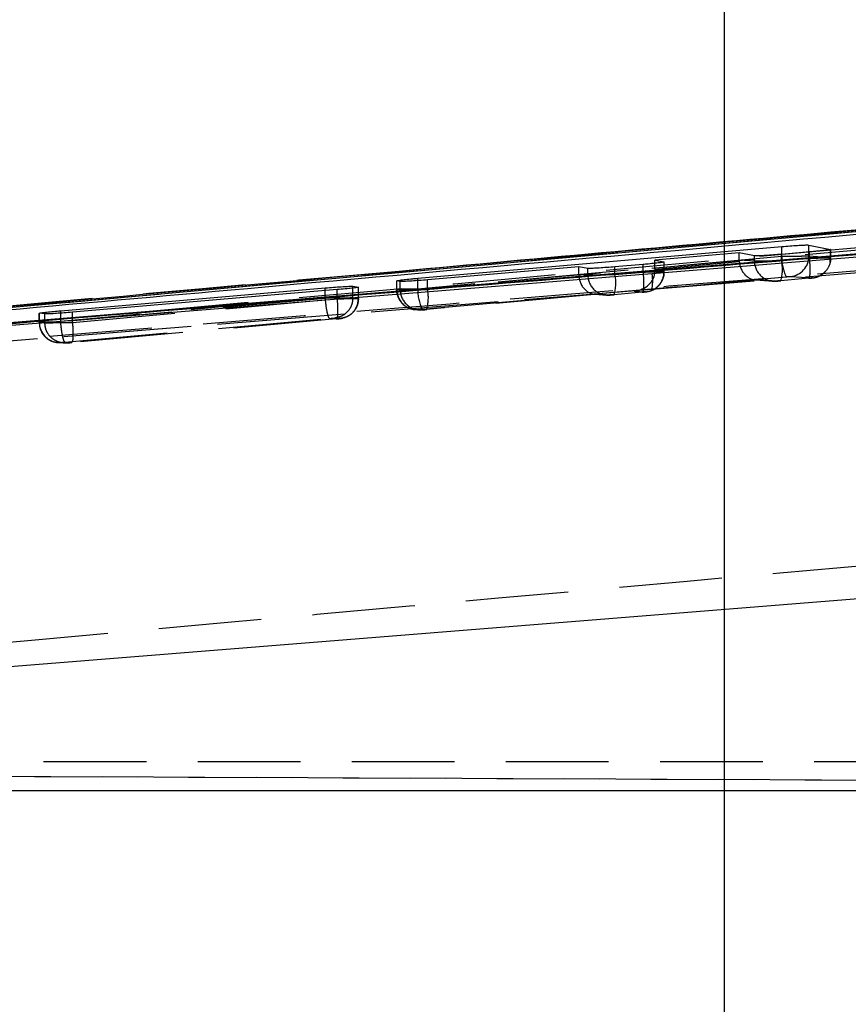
# Model space of a CAD drawing. Extents: x 31 to 406, y 23 to 283.
# Tile 15 of 30: x 177 to 188, y 156 to 169. Entities that reach past the tile are written whole.
import ezdxf

# ---------------------------------------------------------------- set-up
doc = ezdxf.new("R2010")
doc.units = 0
doc.linetypes.add('HIDDEN', pattern=[1.905, 1.27, -0.635])
doc.layers.get('0').update_dxf_attribs({"linetype": 'CONTINUOUS'})
doc.styles.add('SLDTEXTSTYLE0', font='TXT', dxfattribs={"width": 0.75})
doc.dimstyles.new('SLDDIMSTYLE0', dxfattribs={"dimtxt": 3.5, "dimasz": 3.302, "dimexe": 0, "dimexo": 0.0625, "dimgap": 0.875, "dimtad": 1, "dimdec": 0, "dimrnd": 1e-09, "dimzin": 12, "dimtxsty": 'SLDTEXTSTYLE0', "dimsah": 1, "dimcen": 0.09, "dimazin": 3, "dimtfac": 1, "dimtdec": 0, "dimtofl": 0, "dimtmove": 0, "dimatfit": 3, "dimtolj": 1, "dimtzin": 12})

# ---------------------------------------------------------------- blocks, each defined once
blk = doc.blocks.new('_D_7')
at = {"color": 179, "linetype": 'CONTINUOUS'}
for p, q in [((186.19, 173.991), (186.19, 190.788)), ((147.77, 173.991), (187.19, 173.991)), ((186.19, 138.891), (186.19, 173.991)), ((147.77, 138.891), (187.19, 138.891))]:
    blk.add_line(p, q, dxfattribs=at)
for points in [[(186.19, 173.991), (185.682, 170.689), (186.698, 170.689)], [(186.19, 138.891), (186.698, 142.193), (185.682, 142.193)]]:
    blk.add_solid(points, dxfattribs=at)
at = {"color": 179, "linetype": 'CONTINUOUS', "insert": (181.679, 182.772, 7.369), "char_height": 3.5, "attachment_point": 1, "rotation": 90, "style": 'SLDTEXTSTYLE0'}
blk.add_mtext('35', dxfattribs=at)

msp = doc.modelspace()

# ---------------------------------------------------------------- linework, layer by layer
at = {"color": 7, "linetype": 'CONTINUOUS'}
for p, q in [((197.338851, 166.852341), (171.571513, 164.533088)), ((201.535666, 166.836838), (173.044098, 164.517172)), ((182.400523, 165.419715), (186.900137, 165.811878)), ((186.374398, 165.732654), (185.332646, 165.642801)), ((186.56188, 165.697339), (186.374398, 165.732654)), ((187.244264, 165.745001), (186.897004, 165.715608)), ((187.235316, 165.830249), (187.504438, 165.777371)), ((185.332646, 165.642801), (185.445154, 165.62233)), ((185.332646, 165.60427), (185.332646, 165.642801)), ((184.390114, 165.56151), (182.519683, 165.400201)), ((184.502596, 165.541842), (184.390114, 165.56151)), ((185.18498, 165.590266), (184.837719, 165.56071)), ((182.140397, 165.387667), (182.142088, 165.388936)), ((182.184489, 165.380532), (182.140397, 165.387667)), ((182.400523, 165.390748), (182.400523, 165.419715)), ((177.985703, 165.017274), (181.257317, 165.300448)), ((181.402297, 165.278701), (178.130636, 164.999628)), ((181.597529, 165.3207), (181.665914, 165.310185)), ((181.666745, 165.309131), (181.667285, 165.308449)), ((177.721681, 164.986537), (177.721882, 164.987521)), ((177.790066, 164.978329), (177.721681, 164.986537)), ((171.202188, 160.122332), (204.627806, 162.809194)), ((204.952152, 159.081827), (171.041677, 159.081827))]:
    msp.add_line(p, q, dxfattribs=at)
at = {"color": 7, "linetype": 'HIDDEN'}
for p, q in [((185.294388, 165.283713), (202.392274, 166.667939)), ((186.374398, 165.646342), (186.374398, 165.732654)), ((186.897004, 165.637739), (186.897004, 165.715608)), ((186.900137, 165.687666), (186.900137, 165.715873)), ((187.235316, 165.691666), (187.235316, 165.744244)), ((187.244264, 165.668733), (187.244264, 165.745001)), ((187.504438, 165.673568), (187.504438, 165.777371)), ((187.506689, 165.673428), (187.506689, 165.775981)), ((186.900137, 165.687666), (182.400523, 165.286143)), ((185.332646, 165.533347), (186.375191, 165.626377)), ((185.332646, 165.533347), (185.332646, 165.60427)), ((185.445154, 165.501549), (185.445154, 165.62233)), ((185.447404, 165.501409), (185.447404, 165.62099)), ((186.374398, 165.646342), (186.56188, 165.633737)), ((186.56188, 165.633737), (186.56188, 165.697339)), ((186.897004, 165.637739), (187.244365, 165.668731)), ((187.504438, 165.673568), (187.235316, 165.691666)), ((187.244365, 165.668731), (187.244264, 165.668733)), ((184.390114, 165.469277), (184.390114, 165.56151)), ((184.502596, 165.461717), (184.502596, 165.541842)), ((184.837719, 165.465716), (184.837719, 165.56071)), ((184.837719, 165.465716), (185.185069, 165.496711)), ((185.18498, 165.496714), (185.18498, 165.590266)), ((185.185069, 165.496711), (185.18498, 165.496714)), ((185.445154, 165.501549), (185.332501, 165.509127)), ((182.13815, 165.388936), (182.13815, 165.281416)), ((182.140397, 165.281305), (182.140397, 165.387667)), ((182.184489, 165.278336), (182.184489, 165.380532)), ((182.400523, 165.286143), (182.400523, 165.390748)), ((182.453411, 165.037134), (186.952958, 165.438643)), ((182.519683, 165.282336), (182.519683, 165.400201)), ((184.390114, 165.469277), (184.502596, 165.461717)), ((186.612816, 165.399426), (185.074994, 165.262201)), ((186.579248, 165.398683), (186.793139, 165.384294)), ((186.831543, 165.384713), (186.612816, 165.399426)), ((187.234776, 165.419717), (186.887385, 165.388718)), ((187.008878, 165.442655), (187.277918, 165.424558)), ((172.327889, 164.245211), (185.294388, 165.283713)), ((172.6346, 164.266555), (185.294388, 165.283713)), ((181.257317, 165.171466), (181.257317, 165.266334)), ((181.40229, 165.16606), (181.40229, 165.2787)), ((181.597529, 165.175828), (181.597529, 165.297896)), ((181.665914, 165.171216), (181.665914, 165.308406)), ((181.667285, 165.17104), (181.667285, 165.308449)), ((181.668283, 165.171121), (181.668283, 165.309131)), ((182.140397, 165.281305), (182.184489, 165.278336)), ((185.175484, 165.247696), (184.828134, 165.216702)), ((185.074994, 165.262201), (185.21863, 165.252538)), ((181.257317, 165.171466), (177.985703, 164.879529)), ((178.130789, 164.874066), (181.40229, 165.165994)), ((181.257391, 165.171431), (181.257317, 165.171466)), ((181.40229, 165.165994), (181.40229, 165.16606)), ((181.665914, 165.171216), (181.597529, 165.175833)), ((181.667285, 165.171017), (181.667285, 165.17104)), ((184.628529, 165.222361), (182.510042, 165.033321)), ((184.594961, 165.221618), (184.733854, 165.212274)), ((184.772255, 165.212694), (184.628529, 165.222361)), ((177.7193, 164.987521), (177.7193, 164.874348)), ((177.721681, 164.874259), (177.721681, 164.986537)), ((177.722098, 164.874521), (177.722098, 164.986487)), ((177.985703, 164.879529), (177.985703, 164.988285)), ((178.130636, 164.874065), (178.130636, 164.999628)), ((182.371685, 165.031867), (182.415703, 165.028897)), ((182.454159, 165.029313), (182.410149, 165.032282)), ((177.721681, 164.874259), (177.790066, 164.869642)), ((177.722322, 164.864972), (177.722098, 164.874521)), ((177.790066, 164.869657), (177.790066, 164.978329)), ((177.790066, 164.869642), (177.790066, 164.869657)), ((177.985703, 164.879529), (177.985685, 164.879507)), ((178.038446, 164.630499), (181.309948, 164.922426)), ((181.392995, 164.91701), (178.121192, 164.625054)), ((178.130636, 164.874065), (178.130789, 164.874066)), ((181.371202, 164.926809), (181.439461, 164.9222)), ((181.439461, 164.9222), (181.439748, 164.922011)), ((177.952865, 164.624828), (177.947601, 164.62524)), ((177.952865, 164.624828), (178.021153, 164.620218)), ((177.99131, 164.625243), (177.991355, 164.625499)), ((178.059565, 164.620635), (177.99131, 164.625243)), ((213.334793, 159.441319), (167.026872, 159.441319)), ((218.936341, 159.072976), (165.491605, 159.307886)), ((167.069742, 159.307887), (211.544925, 159.112187)), ((168.927179, 159.085113), (193.674775, 159.085113))]:
    msp.add_line(p, q, dxfattribs=at)
at = {"color": 8, "linetype": 'CONTINUOUS'}
for p, q in [((186.900137, 165.715873), (186.900137, 165.811878)), ((187.235316, 165.744244), (187.235316, 165.830249)), ((181.257317, 165.266334), (181.257317, 165.300448)), ((181.597529, 165.297896), (181.597529, 165.3207)), ((181.665914, 165.308406), (181.665914, 165.310185)), ((177.722098, 164.986487), (177.722098, 164.98859)), ((177.985703, 164.988285), (177.985703, 165.017274))]:
    msp.add_line(p, q, dxfattribs=at)
at = {"color": 7, "linetype": 'CONTINUOUS', "flags": 128}
for points in [[(201.096596, 166.756931), (200.415524, 166.701735), (193.965258, 166.178943), (185.297025, 165.476402)], [(185.297025, 165.476402), (184.92545, 165.446292), (183.312857, 165.315626), (176.862435, 164.793152), (172.637583, 164.451189)]]:
    msp.add_lwpolyline(points, dxfattribs=at)
at = {"color": 7, "linetype": 'HIDDEN', "flags": 128}
for points in [[(187.498582, 165.619842), (187.50014, 165.627507), (187.504438, 165.673568)], [(181.502668, 164.936385), (181.484626, 164.930525), (181.439461, 164.9222)]]:
    msp.add_lwpolyline(points, dxfattribs=at)
at = {"color": 7, "linetype": 'HIDDEN'}
for centre, radius, start, end in [((186.810407, 165.632342), 0.24853, 179.6784378, 274.878657), ((186.407888, 165.531936), 0.500428, 343.3700443, 12.2059305), ((187.459621, 165.676226), 0.559601, 178.8286536, 205.1226916), ((186.985755, 165.691143), 0.249561, 275.3162903, 0.1199933), ((185.195571, 165.501054), 0.249584, 275.301245, 0.1136731), ((184.786004, 165.387034), 0.518777, 348.5119359, 9.9196513), ((187.255558, 165.671654), 0.248106, 275.1706821, 318.8574861), ((184.751121, 165.460322), 0.248529, 179.6783728, 274.8781465), ((184.348728, 165.359847), 0.500321, 343.3749808, 12.2162841), ((182.388981, 165.279967), 0.248588, 179.6915144, 274.884727), ((182.433038, 165.276966), 0.248552, 179.6841602, 274.8747262), ((182.958905, 165.274619), 0.558501, 178.8177126, 205.1644654), ((182.031505, 165.176543), 0.49951, 343.3380691, 12.227536), ((181.414053, 165.171476), 0.251861, 337.950152, 359.9410571), ((177.970463, 164.872972), 0.248785, 179.7037131, 264.7275148), ((177.971331, 164.873185), 0.248494, 206.1985212, 274.6218595)]:
    msp.add_arc(centre, radius, start, end, dxfattribs=at)
for centre, major_axis, ratio, start_param, end_param in [((186.622433, 165.646342), (0.000026, 0.250009), 0.992107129, 1.570902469, 1.650846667), ((186.591203, 165.648443), (-0.00273, 0.250174), 0.867006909, 1.649651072, 3.228800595), ((185.053383, 165.511218), (0.279122, 0.003046), 0.89493435, 4.780123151, 6.262622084), ((184.638148, 165.469278), (0.000026, 0.250009), 0.992107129, 1.570902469, 1.650846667), ((184.606919, 165.471379), (-0.00273, 0.250174), 0.867006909, 1.649651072, 3.228800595), ((181.362414, 165.166272), (0.30587, 0.004849), 0.003542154, 6.202322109, 6.406824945), ((178.019492, 164.878704), (0.300193, 0.004356), 0.003242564, 3.004841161, 3.269626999)]:
    msp.add_ellipse(centre, major_axis=major_axis, ratio=ratio, start_param=start_param, end_param=end_param, dxfattribs=at)
for points, knots in [([(172.241444, 164.592891), (174.645608, 164.811836), (183.010459, 165.573614), (191.376977, 166.316608), (197.338851, 166.846056)], [0, 0, 0, 0, 0.287412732, 1, 1, 1, 1]), ([(197.380217, 166.643962), (191.418565, 166.114411), (182.829311, 165.351458), (174.241905, 164.569234), (171.614868, 164.329938)], [0, 0, 0, 0, 0.694082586, 1, 1, 1, 1]), ([(172.010114, 164.352828), (176.236298, 164.733175), (184.675837, 165.492713), (193.116729, 166.23819), (197.33076, 166.610361)], [0, 0, 0, 0, 0.500760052, 1, 1, 1, 1]), ([(201.898204, 166.655041), (197.034619, 166.258407), (187.363465, 165.469707), (177.691706, 164.686812), (172.883836, 164.297631)], [0, 0, 0, 0, 0.502896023, 1, 1, 1, 1]), ([(186.56188, 165.633737), (186.561883, 165.633737), (186.566052, 165.633737), (186.58641, 165.633755), (186.647898, 165.634393), (186.734379, 165.635544), (186.821951, 165.636416), (186.87668, 165.637739), (186.896984, 165.637739), (186.897004, 165.637739)], [0, 0, 0, 0, 0.000127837, 0.214663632, 0.433229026, 0.652247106, 0.869109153, 0.999871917, 1, 1, 1, 1]), ([(187.235316, 165.691666), (187.235314, 165.691666), (187.231145, 165.691666), (187.210809, 165.691655), (187.149396, 165.69099), (187.063044, 165.689942), (186.975439, 165.68874), (186.920589, 165.68798), (186.900157, 165.68766), (186.900137, 165.68766)], [0, 0, 0, 0, 0.000127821, 0.214605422, 0.432891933, 0.651590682, 0.868277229, 0.999871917, 1, 1, 1, 1]), ([(187.234776, 165.419717), (187.238583, 165.423226), (187.246198, 165.430244), (187.251559, 165.487724), (187.251596, 165.570314), (187.246775, 165.635925), (187.244365, 165.668731)], [0, 0, 0, 0, 0.249999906, 0.50000007, 0.749998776, 1, 1, 1, 1]), ([(187.244365, 165.668731), (187.26456, 165.669028), (187.318602, 165.669823), (187.397982, 165.671098), (187.466832, 165.672366), (187.505375, 165.673228), (187.508624, 165.673575), (187.504441, 165.673575), (187.504438, 165.673575)], [0, 0, 0, 0, 0.1311073, 0.350837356, 0.569140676, 0.784684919, 0.999872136, 1, 1, 1, 1]), ([(187.328839, 165.43451), (187.332285, 165.435445), (187.350349, 165.440347), (187.385648, 165.457495), (187.44127, 165.497969), (187.487587, 165.567336), (187.51024, 165.634623), (187.505179, 165.668818), (187.504465, 165.673642)], [0, 0, 0, 0, 0.033878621, 0.177595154, 0.365735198, 0.675233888, 0.954189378, 1, 1, 1, 1]), ([(182.16885, 165.505075), (178.868324, 165.212684), (175.21239, 164.888807), (171.558017, 164.541904), (171.202762, 164.50818)], [0, 0, 0, 0, 0.902786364, 1, 1, 1, 1]), ([(185.185069, 165.496711), (185.187478, 165.463905), (185.192295, 165.398294), (185.192265, 165.315703), (185.186901, 165.258224), (185.17929, 165.251205), (185.175484, 165.247696)], [0, 0, 0, 0, 0.2500006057, 0.5000014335, 0.7500002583, 1, 1, 1, 1]), ([(185.185069, 165.496711), (185.205257, 165.497008), (185.259275, 165.497803), (185.338648, 165.499079), (185.40753, 165.500346), (185.446088, 165.501208), (185.449335, 165.501556), (185.445156, 165.501556), (185.445154, 165.501556)], [0, 0, 0, 0, 0.1310532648, 0.350671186, 0.5690264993, 0.784710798, 0.9998720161, 1, 1, 1, 1]), ([(185.268776, 165.262275), (185.272536, 165.263293), (185.290985, 165.268291), (185.3267, 165.285652), (185.382289, 165.326279), (185.428446, 165.395695), (185.451002, 165.46282), (185.445921, 165.496909), (185.445217, 165.501629)], [0, 0, 0, 0, 0.036860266, 0.180883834, 0.369182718, 0.677013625, 0.955278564, 1, 1, 1, 1]), ([(184.502596, 165.461717), (184.502598, 165.461717), (184.506764, 165.461717), (184.527123, 165.461729), (184.588583, 165.462395), (184.675045, 165.463445), (184.762632, 165.464645), (184.817392, 165.465402), (184.837699, 165.465719), (184.837719, 165.465719)], [0, 0, 0, 0, 0.00012796, 0.214682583, 0.433101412, 0.652084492, 0.869069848, 0.999871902, 1, 1, 1, 1]), ([(186.797837, 165.384146), (186.80387, 165.383932), (186.813524, 165.383591), (186.825371, 165.384052), (186.83787, 165.384712), (186.856348, 165.386053), (186.875581, 165.387623), (186.885443, 165.388504), (186.888041, 165.388736)], [0, 0, 0, 0, 0.176654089, 0.282632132, 0.443751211, 0.710399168, 0.923707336, 1, 1, 1, 1]), ([(186.887385, 165.388718), (186.884015, 165.388422), (186.875047, 165.387632), (186.860489, 165.386445), (186.846125, 165.385387), (186.835534, 165.38474), (186.83285, 165.384722), (186.831543, 165.384713)], [0, 0, 0, 0, 0.129774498, 0.345388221, 0.56516389, 0.788336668, 1, 1, 1, 1]), ([(186.952958, 165.438643), (186.956369, 165.438943), (186.96538, 165.439736), (186.97997, 165.440926), (186.994317, 165.441982), (187.004894, 165.442628), (187.007573, 165.442646), (187.008878, 165.442655)], [0, 0, 0, 0, 0.131224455, 0.346685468, 0.566041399, 0.788571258, 1, 1, 1, 1]), ([(187.277918, 165.424558), (187.278059, 165.424457), (187.27834, 165.424256), (187.27147, 165.423343), (187.260039, 165.422099), (187.246906, 165.420813), (187.238056, 165.420013), (187.234776, 165.419717)], [0, 0, 0, 0, 0.218862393, 0.437708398, 0.656581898, 0.872707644, 1, 1, 1, 1]), ([(187.235338, 165.419732), (187.240155, 165.420165), (187.254477, 165.42145), (187.27386, 165.423447), (187.289711, 165.425364), (187.310389, 165.42882), (187.322622, 165.432592), (187.328839, 165.43451)], [0, 0, 0, 0, 0.135246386, 0.402208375, 0.642484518, 0.818305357, 1, 1, 1, 1]), ([(182.140318, 165.28139), (182.139627, 165.27666), (182.134317, 165.240335), (182.156298, 165.178766), (182.198086, 165.11389), (182.246665, 165.072617), (182.293331, 165.048515), (182.333687, 165.036131), (182.357946, 165.033426), (182.368038, 165.0323)], [0, 0, 0, 0, 0.0384998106, 0.2956342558, 0.4956700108, 0.6618962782, 0.8023324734, 0.9177719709, 1, 1, 1, 1]), ([(182.400523, 165.286143), (182.400503, 165.286142), (182.367023, 165.285619), (182.301501, 165.284685), (182.219454, 165.283289), (182.161674, 165.282164), (182.137171, 165.281538), (182.137545, 165.281299), (182.140394, 165.281299), (182.140397, 165.281299)], [0, 0, 0, 0, 0.000128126, 0.215905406, 0.428288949, 0.639924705, 0.853207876, 0.999872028, 1, 1, 1, 1]), ([(182.184489, 165.278336), (182.184492, 165.278336), (182.18866, 165.278336), (182.208989, 165.278347), (182.270394, 165.279012), (182.356791, 165.280061), (182.444435, 165.281264), (182.499287, 165.282019), (182.519664, 165.282338), (182.519683, 165.282338)], [0, 0, 0, 0, 0.000127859, 0.21464892, 0.432786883, 0.651609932, 0.868649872, 0.999871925, 1, 1, 1, 1]), ([(185.21863, 165.252539), (185.218773, 165.252438), (185.219058, 165.252237), (185.21218, 165.251324), (185.200748, 165.250079), (185.187612, 165.248793), (185.178764, 165.247993), (185.175484, 165.247696)], [0, 0, 0, 0, 0.21894594, 0.437895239, 0.656690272, 0.872731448, 1, 1, 1, 1]), ([(185.176046, 165.247712), (185.180848, 165.248143), (185.195173, 165.249429), (185.214569, 165.251426), (185.230446, 165.25335), (185.250871, 165.25675), (185.262837, 165.260442), (185.268776, 165.262275)], [0, 0, 0, 0, 0.135866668, 0.405317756, 0.647594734, 0.82508854, 1, 1, 1, 1]), ([(181.597529, 165.175823), (181.597526, 165.175823), (181.596344, 165.175823), (181.590145, 165.175897), (181.561973, 165.175671), (181.495439, 165.174905), (181.408023, 165.173715), (181.324601, 165.172488), (181.275192, 165.171711), (181.257391, 165.171431)], [0, 0, 0, 0, 0.000100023, 0.047620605, 0.259767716, 0.472585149, 0.688518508, 0.887782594, 1, 1, 1, 1]), ([(181.309948, 164.922426), (181.305553, 164.926401), (181.296765, 164.934352), (181.281543, 164.992034), (181.267257, 165.074061), (181.26068, 165.138974), (181.257391, 165.171431)], [0, 0, 0, 0, 0.250000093, 0.499998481, 0.749999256, 1, 1, 1, 1]), ([(181.597529, 165.175823), (181.594191, 165.144908), (181.587515, 165.083078), (181.536108, 165.003532), (181.461981, 164.944968), (181.401462, 164.932862), (181.371202, 164.926809)], [0, 0, 0, 0, 0.250000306, 0.500000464, 0.750002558, 1, 1, 1, 1]), ([(181.402297, 165.165995), (181.404734, 165.133192), (181.409608, 165.067587), (181.409646, 164.985004), (181.40435, 164.927531), (181.39678, 164.920517), (181.392995, 164.91701)], [0, 0, 0, 0, 0.249999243, 0.499999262, 0.750000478, 1, 1, 1, 1]), ([(181.40229, 165.16606), (181.40231, 165.16606), (181.423191, 165.166386), (181.469352, 165.1671), (181.542758, 165.168329), (181.612264, 165.169643), (181.65394, 165.170487), (181.665871, 165.17104), (181.667284, 165.17104), (181.667285, 165.17104)], [0, 0, 0, 0, 0.000145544, 0.152964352, 0.341582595, 0.589969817, 0.834736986, 0.999854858, 1, 1, 1, 1]), ([(181.667285, 165.171017), (181.664593, 165.142915), (181.659208, 165.086709), (181.616396, 165.011918), (181.553346, 164.955031), (181.496994, 164.931961), (181.458567, 164.924098), (181.447286, 164.922847), (181.439748, 164.922011)], [0, 0, 0, 0, 0.226920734, 0.453849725, 0.680771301, 0.90769644, 0.938323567, 1, 1, 1, 1]), ([(184.738597, 165.212123), (184.744448, 165.211912), (184.753937, 165.211569), (184.765588, 165.212011), (184.778035, 165.212658), (184.796216, 165.213968), (184.815753, 165.215557), (184.825856, 165.216459), (184.828682, 165.216712)], [0, 0, 0, 0, 0.171578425, 0.278211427, 0.432951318, 0.703199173, 0.916996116, 1, 1, 1, 1]), ([(184.828134, 165.216702), (184.824752, 165.216405), (184.815769, 165.215614), (184.801197, 165.214425), (184.786835, 165.213369), (184.77625, 165.21272), (184.773563, 165.212702), (184.772255, 165.212694)], [0, 0, 0, 0, 0.130196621, 0.345777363, 0.565489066, 0.788436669, 1, 1, 1, 1]), ([(181.494871, 164.933096), (181.519075, 164.943507), (181.566752, 164.964015), (181.624142, 165.020435), (181.644429, 165.068368), (181.654734, 165.092718)], [0, 0, 0, 0, 0.3365948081, 0.6630010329, 1, 1, 1, 1]), ([(182.410145, 165.032282), (182.409932, 165.032339), (182.409409, 165.03248), (182.413815, 165.033154), (182.423467, 165.034262), (182.437087, 165.035646), (182.447958, 165.036637), (182.453411, 165.037134)], [0, 0, 0, 0, 0.149112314, 0.365652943, 0.578428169, 0.788558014, 1, 1, 1, 1]), ([(182.420185, 165.02875), (182.426126, 165.028534), (182.435707, 165.028185), (182.447422, 165.028626), (182.459846, 165.02927), (182.477959, 165.030574), (182.497542, 165.032164), (182.507706, 165.033073), (182.51059, 165.03333)], [0, 0, 0, 0, 0.173555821, 0.279895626, 0.433037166, 0.702423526, 0.915561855, 1, 1, 1, 1]), ([(182.510042, 165.033321), (182.506651, 165.033023), (182.497656, 165.03223), (182.483075, 165.031041), (182.468723, 165.029986), (182.458145, 165.029338), (182.455465, 165.029321), (182.454159, 165.029313)], [0, 0, 0, 0, 0.130510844, 0.346189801, 0.565843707, 0.788521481, 1, 1, 1, 1]), ([(177.721103, 164.874277), (177.722811, 164.84776), (177.726257, 164.794231), (177.763507, 164.726633), (177.810492, 164.678013), (177.858346, 164.648359), (177.901816, 164.632444), (177.933234, 164.626401), (177.949472, 164.625109), (177.95364, 164.624777)], [0, 0, 0, 0, 0.209961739, 0.423830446, 0.598363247, 0.745975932, 0.868855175, 0.966340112, 1, 1, 1, 1]), ([(177.985685, 164.879507), (177.985671, 164.879506), (177.956905, 164.878853), (177.894432, 164.878171), (177.811194, 164.876513), (177.747059, 164.875385), (177.728398, 164.874516), (177.722102, 164.874516), (177.722098, 164.874516)], [0, 0, 0, 0, 0.00010408, 0.219185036, 0.481620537, 0.742265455, 0.999847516, 1, 1, 1, 1]), ([(177.790066, 164.869657), (177.79007, 164.869657), (177.793948, 164.869657), (177.804857, 164.869616), (177.840345, 164.869975), (177.896439, 164.870647), (177.967137, 164.871597), (178.055067, 164.872875), (178.11031, 164.873747), (178.130616, 164.874065), (178.130636, 164.874065)], [0, 0, 0, 0, 0.0001271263, 0.1323458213, 0.3472469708, 0.4396357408, 0.6542107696, 0.871045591, 0.9998738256, 1, 1, 1, 1]), ([(178.059565, 164.620635), (178.051546, 164.62016), (178.026032, 164.618648), (177.972692, 164.625221), (177.903727, 164.653562), (177.840871, 164.710498), (177.798202, 164.785306), (177.792778, 164.84153), (177.790066, 164.869642)], [0, 0, 0, 0, 0.058812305, 0.187132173, 0.390352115, 0.593568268, 0.796783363, 1, 1, 1, 1]), ([(178.038446, 164.630499), (178.034036, 164.634473), (178.025217, 164.642421), (178.009934, 164.700106), (177.995604, 164.782136), (177.988991, 164.84705), (177.985685, 164.879507)], [0, 0, 0, 0, 0.249998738, 0.500000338, 0.749998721, 1, 1, 1, 1]), ([(178.130789, 164.874066), (178.132907, 164.846027), (178.137145, 164.789948), (178.138286, 164.714487), (178.134769, 164.643215), (178.126298, 164.631884), (178.121192, 164.625054)], [0, 0, 0, 0, 0.214239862, 0.428479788, 0.655547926, 1, 1, 1, 1]), ([(181.309948, 164.922426), (181.31308, 164.922702), (181.321855, 164.923475), (181.336755, 164.924704), (181.352532, 164.925893), (181.364698, 164.926666), (181.369811, 164.926859), (181.371, 164.926816), (181.371202, 164.926809)], [0, 0, 0, 0, 0.1095260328, 0.3068041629, 0.5222046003, 0.7374879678, 0.9552083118, 1, 1, 1, 1]), ([(181.39003, 164.916714), (181.3956, 164.917221), (181.419516, 164.919396), (181.442057, 164.921018), (181.46498, 164.925768), (181.472758, 164.92738)], [0, 0, 0, 0, 0.167095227, 0.717410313, 1, 1, 1, 1]), ([(181.439748, 164.922011), (181.439129, 164.921882), (181.437565, 164.921554), (181.429889, 164.920606), (181.417722, 164.919325), (181.404824, 164.918079), (181.396687, 164.917344), (181.392995, 164.91701)], [0, 0, 0, 0, 0.162788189, 0.411178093, 0.659715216, 0.845628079, 1, 1, 1, 1]), ([(177.991351, 164.625499), (177.992816, 164.625744), (177.995747, 164.626236), (178.007489, 164.627549), (178.022259, 164.629028), (178.033393, 164.63004), (178.038446, 164.630499)], [0, 0, 0, 0, 0.262063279, 0.524169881, 0.784065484, 1, 1, 1, 1]), ([(178.021246, 164.620203), (178.020434, 164.620254), (178.019132, 164.620334), (178.017963, 164.620421), (178.017687, 164.620442), (178.017996, 164.620418), (178.018933, 164.620347), (178.021153, 164.620194), (178.027314, 164.619823), (178.049978, 164.619269), (178.069329, 164.620834), (178.101103, 164.623244), (178.115676, 164.624521), (178.121766, 164.625054)], [0, 0, 0, 0, 0.024276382, 0.03889987, 0.048114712, 0.057790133, 0.068928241, 0.087288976, 0.126918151, 0.23625906, 0.662765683, 0.859063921, 1, 1, 1, 1]), ([(178.121192, 164.625054), (178.117509, 164.62473), (178.107667, 164.623864), (178.091817, 164.622571), (178.079068, 164.621627), (178.068808, 164.620954), (178.06231, 164.620612), (178.060309, 164.620629), (178.059565, 164.620635)], [0, 0, 0, 0, 0.128306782, 0.342815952, 0.5572306, 0.650514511, 0.869929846, 1, 1, 1, 1]), ([(193.747448, 162.384595), (187.640265, 161.841986), (179.436653, 161.113114), (171.235091, 160.35514), (169.139186, 160.16144)], [0, 0, 0, 0, 0.7444504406, 1, 1, 1, 1])]:
    msp.add_open_spline(points, degree=3, knots=knots, dxfattribs=at)
at = {"color": 7, "linetype": 'CONTINUOUS'}
for points, knots in [([(173.044098, 164.515631), (177.787387, 164.899477), (187.284615, 165.668033), (196.781549, 166.443491), (201.535857, 166.83041), (201.536441, 166.830458)], [0, 0, 0, 0, 0.499408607, 0.999938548, 1, 1, 1, 1]), ([(172.219919, 164.570542), (172.235489, 164.571947), (172.786268, 164.621627), (175.477909, 164.864059), (183.792371, 165.608769), (191.572471, 166.295531), (197.211379, 166.793287)], [0, 0, 0, 0, 0.0018693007, 0.0661232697, 0.3231391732, 1, 1, 1, 1]), ([(170.315617, 164.427391), (172.078619, 164.589679), (179.956897, 165.314892), (187.834123, 166.013541), (193.948583, 166.555846)], [0, 0, 0, 0, 0.2237800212, 1, 1, 1, 1]), ([(193.924131, 166.557425), (191.785375, 166.368738), (187.866612, 166.023013), (183.948543, 165.666853), (182.16885, 165.505075)], [0, 0, 0, 0, 0.545773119, 1, 1, 1, 1]), ([(186.897004, 165.715608), (186.863144, 165.712855), (186.795422, 165.707348), (186.699769, 165.700998), (186.622995, 165.697062), (186.576861, 165.695991), (186.566129, 165.696957), (186.56188, 165.697339)], [0, 0, 0, 0, 0.215105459, 0.430229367, 0.644895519, 0.859403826, 1, 1, 1, 1]), ([(186.900137, 165.811878), (186.934003, 165.814709), (187.00174, 165.820371), (187.097422, 165.826836), (187.174208, 165.83077), (187.22034, 165.831743), (187.231068, 165.830673), (187.235316, 165.830249)], [0, 0, 0, 0, 0.215151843, 0.430333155, 0.644991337, 0.859404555, 1, 1, 1, 1]), ([(187.502747, 165.775981), (187.502958, 165.775256), (187.503498, 165.773394), (187.466049, 165.767506), (187.399271, 165.759511), (187.320035, 165.751584), (187.265555, 165.746851), (187.244264, 165.745001)], [0, 0, 0, 0, 0.1487681, 0.382073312, 0.615895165, 0.849895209, 1, 1, 1, 1]), ([(185.443463, 165.62099), (185.443673, 165.620296), (185.444213, 165.618513), (185.406771, 165.612721), (185.339999, 165.604791), (185.260767, 165.596879), (185.206283, 165.592125), (185.18498, 165.590266)], [0, 0, 0, 0, 0.148765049, 0.382058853, 0.61584111, 0.849796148, 1, 1, 1, 1]), ([(184.837719, 165.56071), (184.803859, 165.557936), (184.736136, 165.552388), (184.640481, 165.545915), (184.563698, 165.541832), (184.517568, 165.540615), (184.506841, 165.541494), (184.502596, 165.541842)], [0, 0, 0, 0, 0.215109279, 0.430242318, 0.644949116, 0.859499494, 1, 1, 1, 1]), ([(182.145068, 165.391175), (182.155508, 165.393045), (182.176407, 165.396787), (182.246184, 165.404976), (182.324646, 165.412942), (182.379189, 165.41781), (182.400523, 165.419715)], [0, 0, 0, 0, 0.274042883, 0.548614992, 0.823443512, 1, 1, 1, 1]), ([(182.519683, 165.400201), (182.485819, 165.397383), (182.418088, 165.391749), (182.322415, 165.385096), (182.24561, 165.380818), (182.199464, 165.379429), (182.188736, 165.380219), (182.184489, 165.380532)], [0, 0, 0, 0, 0.215096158, 0.430200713, 0.64491092, 0.859445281, 1, 1, 1, 1]), ([(181.257317, 165.300448), (181.291744, 165.303325), (181.360603, 165.309079), (181.457801, 165.3159), (181.535779, 165.320301), (181.582391, 165.32175), (181.593263, 165.320996), (181.597529, 165.3207)], [0, 0, 0, 0, 0.21552478, 0.43107138, 0.64622112, 0.861184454, 1, 1, 1, 1]), ([(181.667285, 165.308449), (181.661049, 165.30694), (181.648576, 165.303923), (181.588593, 165.296504), (181.505172, 165.287786), (181.436947, 165.281761), (181.40229, 165.2787)], [0, 0, 0, 0, 0.247873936, 0.495732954, 0.743839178, 1, 1, 1, 1]), ([(177.722098, 164.98859), (177.730152, 164.990124), (177.746259, 164.993192), (177.810938, 165.000715), (177.893333, 165.009067), (177.956348, 165.014666), (177.985703, 165.017274)], [0, 0, 0, 0, 0.258174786, 0.516336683, 0.774682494, 1, 1, 1, 1]), ([(178.130636, 164.999628), (178.096197, 164.99678), (178.027317, 164.991083), (177.930047, 164.984137), (177.851956, 164.979451), (177.805311, 164.977642), (177.794348, 164.978136), (177.790066, 164.978329)], [0, 0, 0, 0, 0.215664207, 0.431345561, 0.646731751, 0.862021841, 1, 1, 1, 1])]:
    msp.add_open_spline(points, degree=3, knots=knots, dxfattribs=at)

# ---------------------------------------------------------------- dimensions: what is measured, and where the dimension line sits
at = {"color": 179, "linetype": 'CONTINUOUS'}
dim = msp.add_linear_dim(base=(186.190412, 173.991319), p1=(146.770073, 138.891319), p2=(146.770073, 173.991319), angle=90, dimstyle='SLDDIMSTYLE0', dxfattribs=at)
dim.commit()
dim.dimension.update_dxf_attribs({"geometry": '_D_7', "text_midpoint": (186.190412, 186.77987), "dimtype": 160})

doc.saveas('drawing.dxf')
